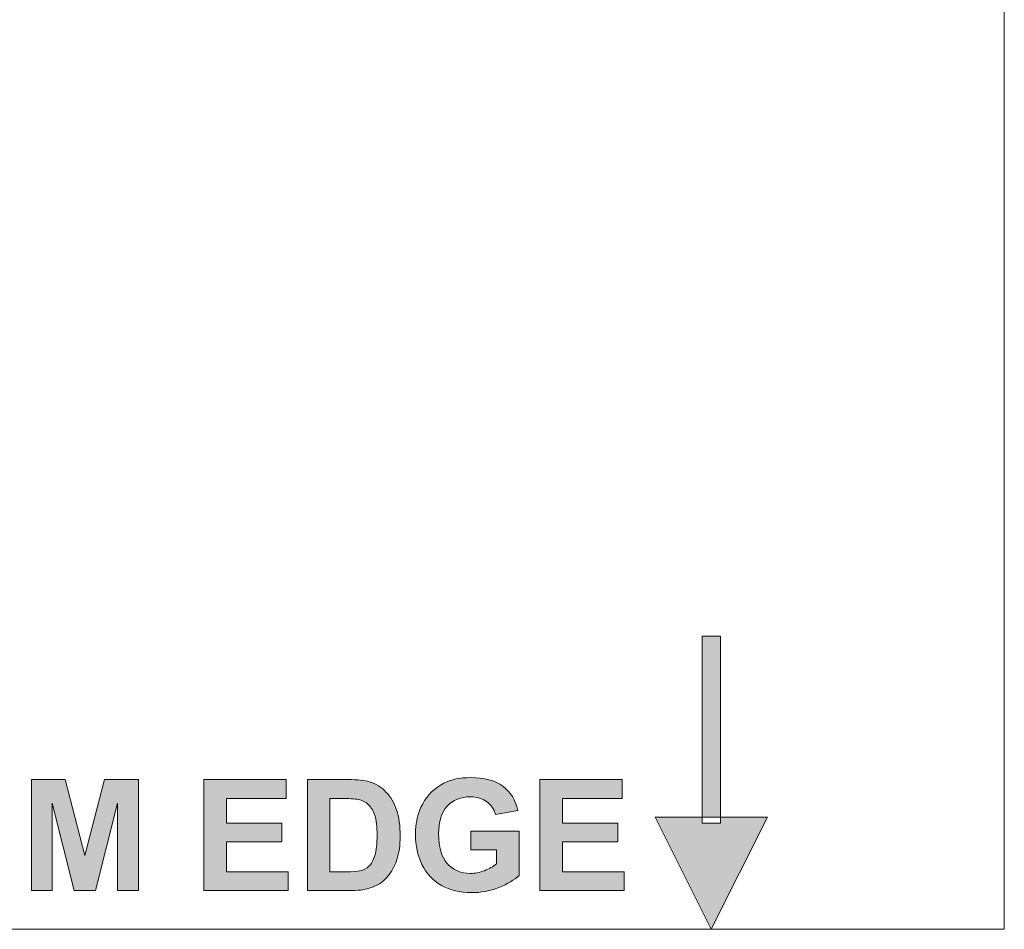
# Model space of a CAD drawing. Header units: millimetres. Extents: x 7 to 595, y -296 to -6.
# Tile 44 of 131: x 140 to 167, y -80 to -55. Entities that reach past the tile are written whole.
import ezdxf

# ---------------------------------------------------------------- set-up
doc = ezdxf.new("R2010")
doc.units = ezdxf.units.MM
doc.header["$MEASUREMENT"] = 0
doc.layers.add('Layer 1', color=7, linetype='Continuous', lineweight=0)

# ---------------------------------------------------------------- blocks, each defined once
blk = doc.blocks.new('Block_0')
at = {"layer": 'Layer 1', "true_color": 0x010101, "transparency": 33554687}
h = blk.add_hatch(color=18, dxfattribs=at)
edge = h.paths.add_edge_path()
edge.add_spline(control_points=[(158.807, -79.532), (158.807, -79.532), (157.276, -76.471), (157.276, -76.471), (157.276, -76.471), (160.337, -76.471), (160.337, -76.471), (160.337, -76.471), (158.807, -79.532), (158.807, -79.532)], knot_values=[0, 0, 0, 0, 1, 1, 1, 2, 2, 2, 3, 3, 3, 3], degree=3, periodic=0)
edge = h.paths.add_edge_path()
edge.add_spline(control_points=[(158.557, -76.631), (158.557, -76.631), (158.557, -71.532), (158.557, -71.532), (158.557, -71.532), (159.057, -71.532), (159.057, -71.532), (159.057, -71.532), (159.057, -76.631), (159.057, -76.631), (159.057, -76.631), (158.557, -76.631), (158.557, -76.631), (158.557, -76.631), (158.557, -76.631), (158.557, -76.631)], knot_values=[0, 0, 0, 0, 1, 1, 1, 2, 2, 2, 3, 3, 3, 4, 4, 4, 5, 5, 5, 5], degree=3, periodic=0)
for points in [[(140.242, -78.477), (140.242, -75.446), (141.161, -75.446), (141.705, -77.514), (142.242, -75.446), (143.163, -75.446), (143.163, -78.477), (142.596, -78.477), (142.594, -76.091), (141.996, -78.477), (141.406, -78.477), (140.811, -76.091), (140.809, -78.477)], [(144.953, -78.477), (144.953, -75.446), (147.197, -75.446), (147.197, -75.959), (145.567, -75.959), (145.567, -76.632), (147.082, -76.632), (147.082, -77.144), (145.567, -77.144), (145.567, -77.965), (147.256, -77.965), (147.256, -78.477)], [(154.127, -78.477), (154.127, -75.446), (156.37, -75.446), (156.37, -75.959), (154.74, -75.959), (154.74, -76.632), (156.256, -76.632), (156.256, -77.144), (154.74, -77.144), (154.74, -77.965), (156.429, -77.965), (156.429, -78.477)]]:
    blk.add_hatch(color=18, dxfattribs=at).paths.add_polyline_path(points)
h = blk.add_hatch(color=18, dxfattribs=at)
edge = h.paths.add_edge_path()
edge.add_spline(control_points=[(148.391, -75.959), (148.391, -75.959), (148.391, -77.965), (148.391, -77.965), (148.391, -77.965), (148.846, -77.965), (148.846, -77.965), (149.016, -77.965), (149.138, -77.955), (149.214, -77.936), (149.313, -77.912), (149.395, -77.869), (149.46, -77.81), (149.526, -77.751), (149.579, -77.653), (149.62, -77.518), (149.661, -77.382), (149.682, -77.197), (149.682, -76.963), (149.682, -76.728), (149.661, -76.549), (149.62, -76.424), (149.579, -76.298), (149.521, -76.201), (149.447, -76.13), (149.373, -76.06), (149.279, -76.012), (149.164, -75.988), (149.08, -75.969), (148.913, -75.959), (148.664, -75.959), (148.664, -75.959), (148.391, -75.959), (148.391, -75.959)], knot_values=[0, 0, 0, 0, 1, 1, 1, 2, 2, 2, 3, 3, 3, 4, 4, 4, 5, 5, 5, 6, 6, 6, 7, 7, 7, 8, 8, 8, 9, 9, 9, 10, 10, 10, 11, 11, 11, 11], degree=3, periodic=0)
edge = h.paths.add_edge_path()
edge.add_spline(control_points=[(147.777, -75.446), (147.777, -75.446), (148.893, -75.446), (148.893, -75.446), (149.145, -75.446), (149.337, -75.465), (149.469, -75.504), (149.646, -75.556), (149.798, -75.65), (149.924, -75.784), (150.051, -75.917), (150.147, -76.081), (150.214, -76.275), (150.279, -76.468), (150.312, -76.707), (150.312, -76.991), (150.312, -77.241), (150.281, -77.455), (150.219, -77.636), (150.144, -77.857), (150.036, -78.035), (149.895, -78.171), (149.79, -78.275), (149.646, -78.355), (149.466, -78.413), (149.332, -78.456), (149.152, -78.477), (148.926, -78.477), (148.926, -78.477), (147.777, -78.477), (147.777, -78.477), (147.777, -78.477), (147.777, -75.446), (147.777, -75.446), (147.777, -75.446), (147.777, -75.446), (147.777, -75.446)], knot_values=[0, 0, 0, 0, 1, 1, 1, 2, 2, 2, 3, 3, 3, 4, 4, 4, 5, 5, 5, 6, 6, 6, 7, 7, 7, 8, 8, 8, 9, 9, 9, 10, 10, 10, 11, 11, 11, 12, 12, 12, 12], degree=3, periodic=0)
h = blk.add_hatch(color=18, dxfattribs=at)
edge = h.paths.add_edge_path()
edge.add_spline(control_points=[(152.243, -77.364), (152.243, -77.364), (152.243, -76.852), (152.243, -76.852), (152.243, -76.852), (153.56, -76.852), (153.56, -76.852), (153.56, -76.852), (153.56, -78.061), (153.56, -78.061), (153.432, -78.186), (153.247, -78.295), (153.003, -78.391), (152.761, -78.485), (152.514, -78.532), (152.265, -78.532), (151.948, -78.532), (151.672, -78.466), (151.436, -78.333), (151.201, -78.199), (151.024, -78.008), (150.906, -77.761), (150.787, -77.513), (150.728, -77.243), (150.728, -76.951), (150.728, -76.635), (150.794, -76.354), (150.926, -76.108), (151.059, -75.863), (151.252, -75.674), (151.507, -75.542), (151.702, -75.441), (151.943, -75.391), (152.232, -75.391), (152.608, -75.391), (152.902, -75.47), (153.114, -75.628), (153.325, -75.787), (153.461, -76.005), (153.522, -76.285), (153.522, -76.285), (152.912, -76.399), (152.912, -76.399), (152.87, -76.25), (152.79, -76.132), (152.672, -76.045), (152.555, -75.959), (152.408, -75.916), (152.231, -75.916), (151.965, -75.916), (151.752, -76.001), (151.595, -76.171), (151.438, -76.341), (151.359, -76.593), (151.359, -76.927), (151.359, -77.287), (151.438, -77.557), (151.598, -77.737), (151.758, -77.917), (151.967, -78.008), (152.226, -78.008), (152.354, -78.008), (152.482, -77.982), (152.61, -77.932), (152.739, -77.882), (152.85, -77.821), (152.942, -77.749), (152.942, -77.749), (152.942, -77.364), (152.942, -77.364), (152.942, -77.364), (152.243, -77.364), (152.243, -77.364)], knot_values=[0, 0, 0, 0, 1, 1, 1, 2, 2, 2, 3, 3, 3, 4, 4, 4, 5, 5, 5, 6, 6, 6, 7, 7, 7, 8, 8, 8, 9, 9, 9, 10, 10, 10, 11, 11, 11, 12, 12, 12, 13, 13, 13, 14, 14, 14, 15, 15, 15, 16, 16, 16, 17, 17, 17, 18, 18, 18, 19, 19, 19, 20, 20, 20, 21, 21, 21, 22, 22, 22, 23, 23, 23, 24, 24, 24, 24], degree=3, periodic=0)
at = {"layer": 'Layer 1'}
for points in [[(140.242, -78.477), (140.242, -75.446), (141.161, -75.446), (141.705, -77.514), (142.242, -75.446), (143.163, -75.446), (143.163, -78.477), (142.596, -78.477), (142.594, -76.091), (141.996, -78.477), (141.406, -78.477), (140.811, -76.091), (140.809, -78.477)], [(144.953, -78.477), (144.953, -75.446), (147.197, -75.446), (147.197, -75.959), (145.567, -75.959), (145.567, -76.632), (147.082, -76.632), (147.082, -77.144), (145.567, -77.144), (145.567, -77.965), (147.256, -77.965), (147.256, -78.477)], [(154.127, -78.477), (154.127, -75.446), (156.37, -75.446), (156.37, -75.959), (154.74, -75.959), (154.74, -76.632), (156.256, -76.632), (156.256, -77.144), (154.74, -77.144), (154.74, -77.965), (156.429, -77.965), (156.429, -78.477)]]:
    blk.add_lwpolyline(points, close=True, dxfattribs=at)
at = {"layer": 'Layer 1', "color": 240, "lineweight": 0, "true_color": 0xed2224}
blk.add_open_spline([(13.607, -5.532), (13.607, -5.532), (161.807, -5.532), (161.807, -5.532), (164.557, -5.532), (166.807, -7.782), (166.807, -10.532), (166.807, -10.532), (166.807, -79.532), (166.807, -79.532), (166.807, -79.532), (8.607, -79.532), (8.607, -79.532), (8.607, -79.532), (8.607, -10.532), (8.607, -10.532), (8.607, -7.782), (10.857, -5.532), (13.607, -5.532)], degree=3, knots=[0, 0, 0, 0, 1, 1, 1, 2, 2, 2, 3, 3, 3, 4, 4, 4, 5, 5, 5, 6, 6, 6, 6], dxfattribs=at)
at = {"layer": 'Layer 1'}
for points, knots in [([(158.557, -76.631), (158.557, -76.631), (158.557, -71.532), (158.557, -71.532), (158.557, -71.532), (159.057, -71.532), (159.057, -71.532), (159.057, -71.532), (159.057, -76.631), (159.057, -76.631), (159.057, -76.631), (158.557, -76.631), (158.557, -76.631), (158.557, -76.631), (158.557, -76.631), (158.557, -76.631)], [0, 0, 0, 0, 1, 1, 1, 2, 2, 2, 3, 3, 3, 4, 4, 4, 5, 5, 5, 5]), ([(147.777, -75.446), (147.777, -75.446), (148.893, -75.446), (148.893, -75.446), (149.145, -75.446), (149.337, -75.465), (149.469, -75.504), (149.646, -75.556), (149.798, -75.65), (149.924, -75.784), (150.051, -75.917), (150.147, -76.081), (150.214, -76.275), (150.279, -76.468), (150.312, -76.707), (150.312, -76.991), (150.312, -77.241), (150.281, -77.455), (150.219, -77.636), (150.144, -77.857), (150.036, -78.035), (149.895, -78.171), (149.79, -78.275), (149.646, -78.355), (149.466, -78.413), (149.332, -78.456), (149.152, -78.477), (148.926, -78.477), (148.926, -78.477), (147.777, -78.477), (147.777, -78.477), (147.777, -78.477), (147.777, -75.446), (147.777, -75.446), (147.777, -75.446), (147.777, -75.446), (147.777, -75.446)], [0, 0, 0, 0, 1, 1, 1, 2, 2, 2, 3, 3, 3, 4, 4, 4, 5, 5, 5, 6, 6, 6, 7, 7, 7, 8, 8, 8, 9, 9, 9, 10, 10, 10, 11, 11, 11, 12, 12, 12, 12]), ([(152.243, -77.364), (152.243, -77.364), (152.243, -76.852), (152.243, -76.852), (152.243, -76.852), (153.56, -76.852), (153.56, -76.852), (153.56, -76.852), (153.56, -78.061), (153.56, -78.061), (153.432, -78.186), (153.247, -78.295), (153.003, -78.391), (152.761, -78.485), (152.514, -78.532), (152.265, -78.532), (151.948, -78.532), (151.672, -78.466), (151.436, -78.333), (151.201, -78.199), (151.024, -78.008), (150.906, -77.761), (150.787, -77.513), (150.728, -77.243), (150.728, -76.951), (150.728, -76.635), (150.794, -76.354), (150.926, -76.108), (151.059, -75.863), (151.252, -75.674), (151.507, -75.542), (151.702, -75.441), (151.943, -75.391), (152.232, -75.391), (152.608, -75.391), (152.902, -75.47), (153.114, -75.628), (153.325, -75.787), (153.461, -76.005), (153.522, -76.285), (153.522, -76.285), (152.912, -76.399), (152.912, -76.399), (152.87, -76.25), (152.79, -76.132), (152.672, -76.045), (152.555, -75.959), (152.408, -75.916), (152.231, -75.916), (151.965, -75.916), (151.752, -76.001), (151.595, -76.171), (151.438, -76.341), (151.359, -76.593), (151.359, -76.927), (151.359, -77.287), (151.438, -77.557), (151.598, -77.737), (151.758, -77.917), (151.967, -78.008), (152.226, -78.008), (152.354, -78.008), (152.482, -77.982), (152.61, -77.932), (152.739, -77.882), (152.85, -77.821), (152.942, -77.749), (152.942, -77.749), (152.942, -77.364), (152.942, -77.364), (152.942, -77.364), (152.243, -77.364), (152.243, -77.364)], [0, 0, 0, 0, 1, 1, 1, 2, 2, 2, 3, 3, 3, 4, 4, 4, 5, 5, 5, 6, 6, 6, 7, 7, 7, 8, 8, 8, 9, 9, 9, 10, 10, 10, 11, 11, 11, 12, 12, 12, 13, 13, 13, 14, 14, 14, 15, 15, 15, 16, 16, 16, 17, 17, 17, 18, 18, 18, 19, 19, 19, 20, 20, 20, 21, 21, 21, 22, 22, 22, 23, 23, 23, 24, 24, 24, 24]), ([(148.391, -75.959), (148.391, -75.959), (148.391, -77.965), (148.391, -77.965), (148.391, -77.965), (148.846, -77.965), (148.846, -77.965), (149.016, -77.965), (149.138, -77.955), (149.214, -77.936), (149.313, -77.912), (149.395, -77.869), (149.46, -77.81), (149.526, -77.751), (149.579, -77.653), (149.62, -77.518), (149.661, -77.382), (149.682, -77.197), (149.682, -76.963), (149.682, -76.728), (149.661, -76.549), (149.62, -76.424), (149.579, -76.298), (149.521, -76.201), (149.447, -76.13), (149.373, -76.06), (149.279, -76.012), (149.164, -75.988), (149.08, -75.969), (148.913, -75.959), (148.664, -75.959), (148.664, -75.959), (148.391, -75.959), (148.391, -75.959)], [0, 0, 0, 0, 1, 1, 1, 2, 2, 2, 3, 3, 3, 4, 4, 4, 5, 5, 5, 6, 6, 6, 7, 7, 7, 8, 8, 8, 9, 9, 9, 10, 10, 10, 11, 11, 11, 11]), ([(158.807, -79.532), (158.807, -79.532), (157.276, -76.471), (157.276, -76.471), (157.276, -76.471), (160.337, -76.471), (160.337, -76.471), (160.337, -76.471), (158.807, -79.532), (158.807, -79.532)], [0, 0, 0, 0, 1, 1, 1, 2, 2, 2, 3, 3, 3, 3])]:
    blk.add_open_spline(points, degree=3, knots=knots, dxfattribs=at)

msp = doc.modelspace()

# ---------------------------------------------------------------- block references
at = {"layer": 'Layer 1'}
msp.add_blockref('Block_0', (0, 0), dxfattribs=at)

doc.saveas('drawing.dxf')
